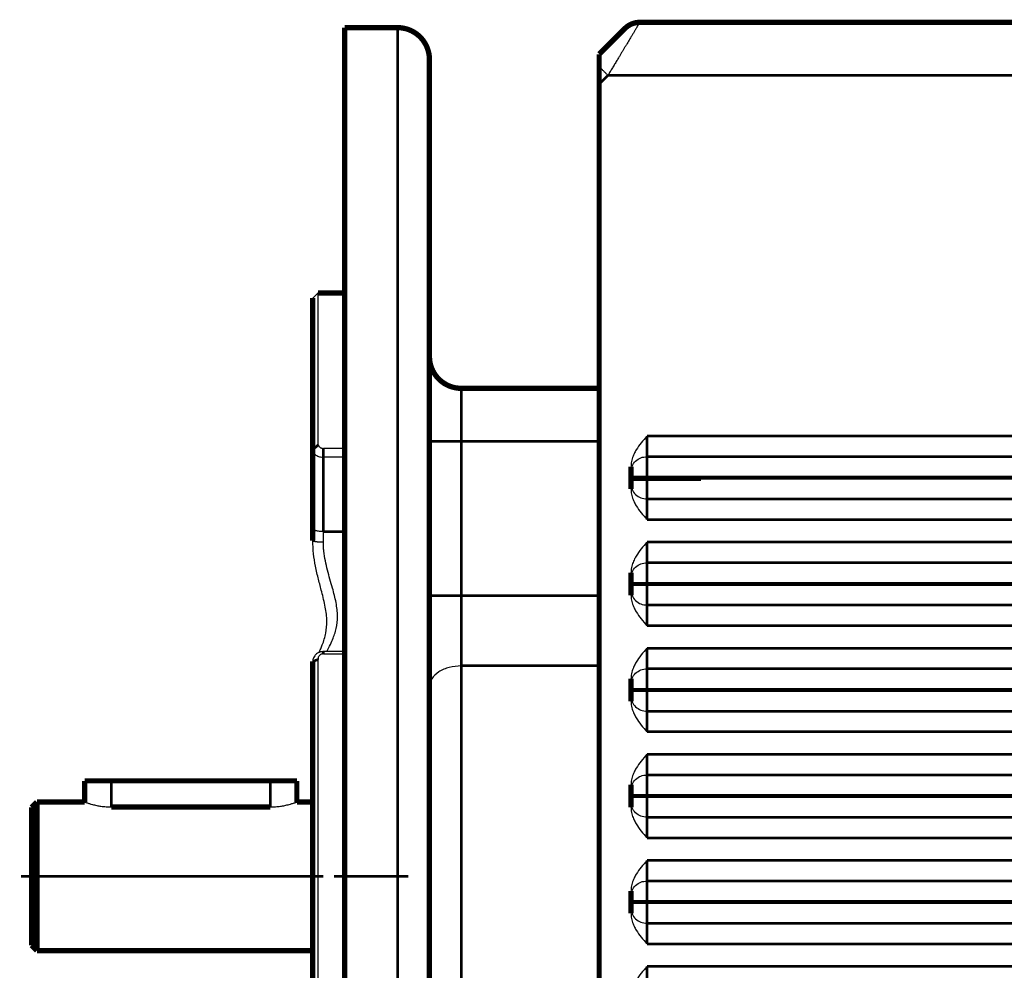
# Model space of a CAD drawing. Header units: inches. Extents: x -778 to 589, y -314 to 308.
# Tile 28 of 33: x 104 to 197, y -40 to 49. Entities that reach past the tile are written whole.
import ezdxf

# ---------------------------------------------------------------- set-up
doc = ezdxf.new("R2010")
doc.units = ezdxf.units.IN
doc.linetypes.add('DOT_CENTER', pattern=[14, 12, -1, 0, -1])
doc.layers.add('1', color=7, linetype='Continuous')

# ---------------------------------------------------------------- blocks, each defined once
blk = doc.blocks.new('Schraube_M_5x30_DIN_6912_3__51', base_point=(161.25, 6))
at = {"color": 7, "linetype": 'Continuous', "const_width": 0.5}
for points in [[(161.5, 6.25), (163, 6.25)], [(163, 6.25), (168.1, 6.25)]]:
    blk.add_lwpolyline(points, dxfattribs=at)
blk = doc.blocks.new('1400012010_05_R42_Gehäuse_B3_B14_B5_3__52', base_point=(158.25, -67))
at = {"color": 7, "linetype": 'Continuous', "const_width": 0.5}
blk.add_lwpolyline([(162.328, 49.25, 0.198912), (160.914, 48.664, 0.198912)], format="xyb", dxfattribs=at)
for points in [[(162.328, 49.25), (212.5, 49.25)], [(160.914, 48.664), (158.5, 46.25)], [(158.5, 45.078), (158.5, 46.25)], [(158.5, 43.422), (158.5, 45.078)], [(158.5, 14.75), (158.5, 43.422)], [(158.5, 9.75), (158.5, 14.75)], [(158.5, 3.75), (158.5, 9.75)], [(161.5, 7.378), (161.5, 6.861)], [(161.5, 6.377), (161.5, 6.861)], [(161.5, 6.377), (161.5, 6.25)], [(161.5, 6.25), (163, 6.25)], [(161.5, 5.766), (161.5, 6.25)], [(163, 6.25), (168.1, 6.25)], [(161.5, 5.766), (161.5, 5.249)], [(158.5, -4.792), (158.5, 3.75)], [(161.5, -2.622), (161.5, -3.139)], [(161.5, -3.623), (161.5, -3.139)], [(161.5, -3.623), (161.5, -3.75)], [(161.5, -4.234), (161.5, -3.75)], [(158.5, -11.407), (158.5, -4.792)], [(161.5, -4.234), (161.5, -4.751)], [(158.5, -11.407), (158.5, -51.093)], [(161.5, -12.622), (161.5, -13.139)], [(161.5, -13.623), (161.5, -13.139)], [(161.5, -13.623), (161.5, -13.75)], [(161.5, -14.234), (161.5, -13.75)], [(161.5, -14.234), (161.5, -14.751)], [(161.5, -22.622), (161.5, -23.139)], [(161.5, -23.623), (161.5, -23.139)], [(161.5, -23.623), (161.5, -23.75)], [(161.5, -24.234), (161.5, -23.75)], [(161.5, -24.234), (161.5, -24.751)], [(161.5, -32.622), (161.5, -33.139)], [(161.5, -33.623), (161.5, -33.139)], [(161.5, -33.623), (161.5, -33.75)], [(161.5, -34.234), (161.5, -33.75)], [(161.5, -34.234), (161.5, -34.751)]]:
    blk.add_lwpolyline(points, dxfattribs=at)
at = {"color": 124, "linetype": 'Continuous', "const_width": 0.25}
for points in [[(159.328, 44.25), (158.5, 43.422)], [(159.328, 44.25), (212.5, 44.25)], [(163, 10.25), (212.5, 10.25)], [(163, 10.25), (163, 8.314)], [(163, 6.377), (163, 8.314)], [(163, 8.314), (212.5, 8.314)], [(161.5, 6.377), (163, 6.377)], [(212.5, 6.377), (163, 6.377)], [(163, 6.377), (163, 6.25)], [(163, 4.314), (163, 6.25)], [(212.5, 6.25), (168.1, 6.25)], [(163, 4.314), (163, 2.377)], [(163, 4.314), (212.5, 4.314)], [(163, 2.377), (212.5, 2.377)], [(163, 0.25), (163, -1.686)], [(163, 0.25), (212.5, 0.25)], [(163, -3.623), (163, -1.686)], [(163, -1.686), (212.5, -1.686)], [(161.5, -3.623), (163, -3.623)], [(161.5, -3.75), (163, -3.75)], [(163, -3.623), (163, -3.75)], [(212.5, -3.623), (163, -3.623)], [(163, -5.686), (163, -3.75)], [(212.5, -3.75), (163, -3.75)], [(163, -5.686), (163, -7.623)], [(163, -5.686), (212.5, -5.686)], [(163, -7.623), (212.5, -7.623)], [(163, -9.75), (163, -11.686)], [(163, -9.75), (212.5, -9.75)], [(163, -11.686), (212.5, -11.686)], [(163, -13.623), (163, -11.686)], [(161.5, -13.623), (163, -13.623)], [(161.5, -13.75), (163, -13.75)], [(212.5, -13.623), (163, -13.623)], [(163, -13.623), (163, -13.75)], [(163, -15.686), (163, -13.75)], [(212.5, -13.75), (163, -13.75)], [(163, -15.686), (163, -17.623)], [(163, -15.686), (212.5, -15.686)], [(163, -17.623), (212.5, -17.623)], [(163, -19.75), (163, -21.686)], [(163, -19.75), (212.5, -19.75)], [(163, -23.623), (163, -21.686)], [(163, -21.686), (212.5, -21.686)], [(161.5, -23.623), (163, -23.623)], [(161.5, -23.75), (163, -23.75)], [(212.5, -23.623), (163, -23.623)], [(163, -23.623), (163, -23.75)], [(163, -25.686), (163, -23.75)], [(212.5, -23.75), (163, -23.75)], [(163, -25.686), (163, -27.623)], [(163, -25.686), (212.5, -25.686)], [(163, -27.623), (212.5, -27.623)], [(163, -29.75), (163, -31.686)], [(163, -29.75), (212.5, -29.75)], [(163, -31.686), (212.5, -31.686)], [(163, -33.623), (163, -31.686)], [(161.5, -33.623), (163, -33.623)], [(163, -33.75), (161.5, -33.75)], [(212.5, -33.623), (163, -33.623)], [(163, -33.623), (163, -33.75)], [(163, -35.686), (163, -33.75)], [(212.5, -33.75), (163, -33.75)], [(163, -35.686), (212.5, -35.686)], [(163, -35.686), (163, -37.623)], [(163, -37.623), (212.5, -37.623)], [(163, -39.75), (212.5, -39.75)], [(163, -39.75), (163, -41.686)]]:
    blk.add_lwpolyline(points, dxfattribs=at)
at = {"color": 124, "linetype": 'Continuous'}
for points, knots in [([(162.328, 49.25), (162.328, 49.249), (162.326, 49.246), (162.323, 49.24), (162.317, 49.231), (162.307, 49.215), (162.293, 49.192), (162.275, 49.161), (162.252, 49.123), (162.226, 49.079), (162.196, 49.029), (162.162, 48.973), (162.125, 48.91), (162.084, 48.842), (162.037, 48.764), (161.984, 48.675), (161.924, 48.576), (161.86, 48.469), (161.792, 48.357), (161.721, 48.238), (161.647, 48.114), (161.569, 47.984), (161.487, 47.848), (161.403, 47.708), (161.305, 47.544), (161.191, 47.354), (161.063, 47.14), (160.93, 46.919), (160.794, 46.692), (160.654, 46.46), (160.512, 46.223), (160.348, 45.95), (160.164, 45.642), (159.958, 45.299), (159.749, 44.951), (159.539, 44.601), (159.399, 44.367), (159.328, 44.25)], [0, 0, 0, 0, 0.003853, 0.009244, 0.020769, 0.036868, 0.065291, 0.101634, 0.145795, 0.197011, 0.255522, 0.32116, 0.393761, 0.473158, 0.559185, 0.667518, 0.783855, 0.907888, 1.039311, 1.177816, 1.323096, 1.474844, 1.632752, 1.796513, 1.96582, 2.207792, 2.457966, 2.715734, 2.980491, 3.251631, 3.528547, 3.810633, 4.205838, 4.606655, 5.0119, 5.420394, 5.830952, 5.830952, 5.830952, 5.830952]), ([(159.328, 44.25), (159.294, 44.284), (159.225, 44.353), (159.121, 44.457), (159.016, 44.563), (158.909, 44.669), (158.804, 44.775), (158.717, 44.862), (158.648, 44.93), (158.598, 44.981), (158.549, 45.03), (158.516, 45.062), (158.5, 45.078)], [0, 0, 0, 0, 0.144609, 0.292424, 0.44228, 0.592843, 0.742649, 0.890126, 0.962483, 1.033645, 1.103409, 1.171573, 1.171573, 1.171573, 1.171573]), ([(161.5, 6.861), (161.523, 7.052), (161.568, 7.435), (161.917, 7.915), (162.413, 8.249), (162.804, 8.292), (163, 8.314)], [0, 0, 0, 0, 0.567404, 1.13989, 1.719487, 2.304061, 2.304061, 2.304061, 2.304061]), ([(161.5, 5.766), (161.523, 5.575), (161.568, 5.192), (161.917, 4.712), (162.413, 4.378), (162.804, 4.335), (163, 4.314)], [0, 0, 0, 0, 0.567404, 1.13989, 1.719487, 2.304061, 2.304061, 2.304061, 2.304061]), ([(161.5, -3.139), (161.523, -2.948), (161.568, -2.565), (161.917, -2.085), (162.413, -1.751), (162.804, -1.708), (163, -1.686)], [0, 0, 0, 0, 0.567404, 1.13989, 1.719487, 2.304061, 2.304061, 2.304061, 2.304061]), ([(161.5, -4.234), (161.523, -4.425), (161.568, -4.808), (161.917, -5.288), (162.413, -5.622), (162.804, -5.665), (163, -5.686)], [0, 0, 0, 0, 0.567404, 1.13989, 1.719487, 2.304061, 2.304061, 2.304061, 2.304061]), ([(161.5, -13.139), (161.523, -12.948), (161.568, -12.565), (161.917, -12.085), (162.413, -11.751), (162.804, -11.708), (163, -11.686)], [0, 0, 0, 0, 0.567404, 1.13989, 1.719487, 2.304061, 2.304061, 2.304061, 2.304061]), ([(161.5, -14.234), (161.523, -14.425), (161.568, -14.808), (161.917, -15.288), (162.413, -15.622), (162.804, -15.665), (163, -15.686)], [0, 0, 0, 0, 0.567404, 1.13989, 1.719487, 2.304061, 2.304061, 2.304061, 2.304061]), ([(161.5, -23.139), (161.523, -22.948), (161.568, -22.565), (161.917, -22.085), (162.413, -21.751), (162.804, -21.708), (163, -21.686)], [0, 0, 0, 0, 0.567404, 1.13989, 1.719487, 2.304061, 2.304061, 2.304061, 2.304061]), ([(163, -25.686), (162.804, -25.665), (162.413, -25.622), (161.917, -25.288), (161.568, -24.808), (161.523, -24.425), (161.5, -24.234)], [0, 0, 0, 0, 0.584573, 1.164171, 1.736657, 2.304061, 2.304061, 2.304061, 2.304061]), ([(161.5, -33.139), (161.523, -32.948), (161.568, -32.565), (161.917, -32.085), (162.413, -31.751), (162.804, -31.708), (163, -31.686)], [0, 0, 0, 0, 0.567404, 1.13989, 1.719487, 2.304061, 2.304061, 2.304061, 2.304061]), ([(161.5, -34.234), (161.523, -34.425), (161.568, -34.808), (161.917, -35.288), (162.413, -35.622), (162.804, -35.665), (163, -35.686)], [0, 0, 0, 0, 0.567404, 1.13989, 1.719487, 2.304061, 2.304061, 2.304061, 2.304061])]:
    blk.add_open_spline(points, degree=3, knots=knots, dxfattribs=at)
at = {"color": 7, "linetype": 'Continuous'}
for points, knots in [([(163, 10.25), (162.819, 10.041), (162.458, 9.624), (162.049, 9.062), (161.772, 8.55), (161.594, 8.099), (161.519, 7.727), (161.501, 7.481), (161.5, 7.413), (161.5, 7.378)], [0, 0, 0, 0, 0.82827, 1.656557, 2.078639, 2.570399, 3.107816, 3.206853, 3.311661, 3.311661, 3.311661, 3.311661]), ([(161.5, 5.249), (161.5, 5.216), (161.501, 5.148), (161.518, 4.901), (161.594, 4.528), (161.772, 4.077), (162.049, 3.565), (162.458, 3.003), (162.819, 2.586), (163, 2.377)], [0, 0, 0, 0, 0.099778, 0.203845, 0.741263, 1.233023, 1.655104, 2.483391, 3.311661, 3.311661, 3.311661, 3.311661]), ([(163, 0.25), (162.819, 0.041), (162.458, -0.376), (162.049, -0.938), (161.772, -1.45), (161.594, -1.901), (161.518, -2.274), (161.501, -2.521), (161.5, -2.589), (161.5, -2.622)], [0, 0, 0, 0, 0.82827, 1.656557, 2.078639, 2.570399, 3.107816, 3.211883, 3.311661, 3.311661, 3.311661, 3.311661]), ([(161.5, -4.751), (161.5, -4.786), (161.501, -4.854), (161.519, -5.1), (161.594, -5.472), (161.772, -5.923), (162.049, -6.435), (162.458, -6.997), (162.819, -7.414), (163, -7.623)], [0, 0, 0, 0, 0.104808, 0.203845, 0.741262, 1.233023, 1.655104, 2.483391, 3.311661, 3.311661, 3.311661, 3.311661]), ([(163, -9.75), (162.819, -9.959), (162.458, -10.376), (162.049, -10.938), (161.772, -11.45), (161.594, -11.901), (161.518, -12.274), (161.501, -12.521), (161.5, -12.589), (161.5, -12.622)], [0, 0, 0, 0, 0.82827, 1.656557, 2.078639, 2.570399, 3.107816, 3.211883, 3.311661, 3.311661, 3.311661, 3.311661]), ([(161.5, -14.751), (161.5, -14.784), (161.501, -14.852), (161.518, -15.099), (161.594, -15.472), (161.772, -15.923), (162.049, -16.435), (162.458, -16.997), (162.819, -17.414), (163, -17.623)], [0, 0, 0, 0, 0.099778, 0.203845, 0.741263, 1.233023, 1.655104, 2.483391, 3.311661, 3.311661, 3.311661, 3.311661]), ([(163, -19.75), (162.819, -19.959), (162.458, -20.376), (162.049, -20.938), (161.772, -21.45), (161.594, -21.901), (161.518, -22.274), (161.501, -22.521), (161.5, -22.589), (161.5, -22.622)], [0, 0, 0, 0, 0.82827, 1.656557, 2.078639, 2.570399, 3.107816, 3.211883, 3.311661, 3.311661, 3.311661, 3.311661]), ([(161.5, -24.751), (161.5, -24.786), (161.501, -24.854), (161.519, -25.1), (161.594, -25.472), (161.772, -25.923), (162.049, -26.435), (162.458, -26.997), (162.819, -27.414), (163, -27.623)], [0, 0, 0, 0, 0.104808, 0.203845, 0.741262, 1.233023, 1.655104, 2.483391, 3.311661, 3.311661, 3.311661, 3.311661]), ([(163, -29.75), (162.819, -29.959), (162.458, -30.376), (162.049, -30.938), (161.772, -31.45), (161.594, -31.901), (161.519, -32.273), (161.501, -32.519), (161.5, -32.587), (161.5, -32.622)], [0, 0, 0, 0, 0.82827, 1.656557, 2.078639, 2.570399, 3.107816, 3.206853, 3.311661, 3.311661, 3.311661, 3.311661]), ([(161.5, -34.751), (161.5, -34.786), (161.501, -34.854), (161.519, -35.1), (161.594, -35.472), (161.772, -35.923), (162.049, -36.435), (162.458, -36.997), (162.819, -37.414), (163, -37.623)], [0, 0, 0, 0, 0.104808, 0.203845, 0.741262, 1.233023, 1.655104, 2.483391, 3.311661, 3.311661, 3.311661, 3.311661]), ([(163, -39.75), (162.819, -39.959), (162.458, -40.376), (162.049, -40.938), (161.772, -41.45), (161.594, -41.901), (161.518, -42.274), (161.501, -42.521), (161.5, -42.589), (161.5, -42.622)], [0, 0, 0, 0, 0.82827, 1.656557, 2.078639, 2.570399, 3.107816, 3.211883, 3.311661, 3.311661, 3.311661, 3.311661])]:
    blk.add_open_spline(points, degree=3, knots=knots, dxfattribs=at)
blk = doc.blocks.new('1410012150_00_R42_B5_Flansch__53', base_point=(131.25, -111.5))
at = {"color": 7, "linetype": 'Continuous', "const_width": 0.5}
for points in [[(139.5, 48.75), (134.5, 48.75)], [(134.5, 23.75), (134.5, 48.75)], [(142.5, 17.75), (142.5, 45.75)], [(131.5, 8.97), (131.5, 23.25)], [(134.5, 23.75), (132, 23.75)], [(134.5, 9.088), (134.5, 23.75)], [(142.5, 9.75), (142.5, 17.75)], [(158.5, 14.75), (145.5, 14.75)], [(158.5, 9.75), (158.5, 14.75)], [(134.5, 8.262), (134.5, 9.088)], [(142.5, -4.792), (142.5, 9.75)], [(158.5, 3.75), (158.5, 9.75)], [(131.5, 8.97), (131.5, 1.5)], [(134.5, 1.25), (134.5, 8.262)], [(158.5, -4.792), (158.5, 3.75)], [(131.5, 1.5), (131.5, 0.386)], [(134.5, -10.067), (134.5, 1.25)], [(142.5, -13.391), (142.5, -4.792)], [(158.5, -11.407), (158.5, -4.792)], [(134.5, -10.281), (134.5, -10.067)], [(134.5, -24.45), (134.5, -10.281)], [(131.5, -10.998), (131.5, -47.663)], [(158.5, -11.407), (158.5, -51.093)], [(142.5, -31.25), (142.5, -13.391)], [(134.5, -31.25), (134.5, -24.45)], [(134.5, -38.05), (134.5, -31.25)], [(142.5, -49.109), (142.5, -31.25)], [(134.5, -48.649), (134.5, -38.05)]]:
    blk.add_lwpolyline(points, dxfattribs=at)
for points in [[(142.5, 45.75, 0.414214), (139.5, 48.75, 0.414214)], [(142.5, 17.75, 0.414214), (145.5, 14.75, 0.414214)]]:
    blk.add_lwpolyline(points, format="xyb", dxfattribs=at)
at = {"color": 124, "linetype": 'Continuous', "const_width": 0.25}
for points in [[(139.5, -31.25), (139.5, 48.75)], [(145.5, 9.75), (145.5, 14.75)], [(131.5, 8.97), (132.016, 9.411)], [(145.5, 9.75), (142.5, 9.75)], [(145.5, 9.75), (145.5, -4.792)], [(158.5, 9.75), (145.5, 9.75)], [(132.5, 8.262), (132.5, 9.088)], [(132.5, 8.262), (132.5, 1.25)], [(132.5, 1.25), (134.5, 1.25)], [(145.5, -4.792), (142.5, -4.792)], [(158.5, -4.792), (145.5, -4.792)], [(145.5, -11.407), (145.5, -4.792)], [(132.5, -10.067), (132.5, -10.281)], [(132, -10.812), (131.5, -10.998)], [(158.5, -11.407), (145.5, -11.407)], [(145.5, -11.407), (145.5, -51.093)], [(139.5, -111.25), (139.5, -31.25)]]:
    blk.add_lwpolyline(points, dxfattribs=at)
at = {"color": 7, "linetype": 'Continuous'}
blk.add_open_spline([(131.5, 23.25), (131.542, 23.292), (131.625, 23.375), (131.75, 23.5), (131.875, 23.625), (131.958, 23.708), (132, 23.75)], degree=3, dxfattribs=at)
for points, knots in [([(132.016, 9.411), (132.014, 9.442), (132.009, 9.505), (132, 9.603), (131.999, 9.705), (132, 9.845), (132, 10.02), (132, 10.298), (132, 10.642), (132, 11.184), (132, 11.846), (132, 12.867), (132, 14.084), (132, 15.606), (132, 17.138), (132, 18.648), (132, 20.212), (132, 21.891), (132, 23.13), (132, 23.75)], [0, 0, 0, 0, 0.094434, 0.189631, 0.294545, 0.399135, 0.610004, 0.819494, 1.234147, 1.643203, 2.443873, 3.221537, 4.705957, 6.093573, 7.789357, 9.300401, 10.622398, 12.481098, 14.339799, 14.339799, 14.339799, 14.339799]), ([(132.016, 9.411), (132.024, 9.388), (132.042, 9.342), (132.081, 9.283), (132.133, 9.226), (132.197, 9.175), (132.271, 9.136), (132.35, 9.107), (132.425, 9.091), (132.478, 9.089), (132.5, 9.088)], [0, 0, 0, 0, 0.0717003, 0.1469551, 0.2116149, 0.3011531, 0.3923253, 0.4605869, 0.5533343, 0.6205315, 0.6205315, 0.6205315, 0.6205315]), ([(131.5, 8.97), (131.504, 8.921), (131.51, 8.839), (131.554, 8.724), (131.621, 8.613), (131.73, 8.501), (131.88, 8.402), (132.047, 8.331), (132.255, 8.275), (132.407, 8.267), (132.5, 8.262)], [0, 0, 0, 0, 0.146216, 0.246077, 0.365848, 0.533108, 0.710247, 0.901494, 1.075877, 1.354702, 1.354702, 1.354702, 1.354702]), ([(134.5, 9.088), (134.333, 9.088), (134, 9.088), (133.5, 9.088), (133, 9.088), (132.667, 9.088), (132.5, 9.088)], [0, 0, 0, 0, 0.499961, 0.999922, 1.499806, 1.99969, 1.99969, 1.99969, 1.99969]), ([(134.5, 8.262), (134.333, 8.262), (134, 8.262), (133.5, 8.262), (133, 8.262), (132.667, 8.262), (132.5, 8.262)], [0, 0, 0, 0, 0.499961, 0.999922, 1.499961, 2, 2, 2, 2]), ([(132.091, -10.148), (132.143, -10.032), (132.251, -9.796), (132.499, -9.202), (132.773, -8.346), (132.876, -7.133), (132.697, -5.82), (132.37, -4.515), (132.031, -3.236), (131.756, -2.043), (131.547, -0.829), (131.516, -0.023), (131.5, 0.386)], [0, 0, 0, 0, 0.381384, 0.779157, 1.932964, 3.060975, 4.398623, 5.886661, 7.099041, 8.36709, 9.559882, 10.785387, 10.785387, 10.785387, 10.785387]), ([(132.091, -10.148), (132.043, -10.17), (131.933, -10.222), (131.794, -10.33), (131.663, -10.476), (131.569, -10.639), (131.51, -10.823), (131.503, -10.94), (131.5, -10.998)], [0, 0, 0, 0, 0.155755, 0.365414, 0.521824, 0.743312, 0.923203, 1.095218, 1.095218, 1.095218, 1.095218]), ([(132.5, -10.067), (132.458, -10.068), (132.38, -10.071), (132.272, -10.09), (132.185, -10.113), (132.13, -10.132), (132.101, -10.144), (132.094, -10.147), (132.091, -10.148)], [0, 0, 0, 0, 0.1256788, 0.2350477, 0.3263396, 0.3968498, 0.408057, 0.420018, 0.420018, 0.420018, 0.420018]), ([(134.5, -10.067), (134.333, -10.067), (134, -10.067), (133.5, -10.067), (133, -10.067), (132.667, -10.067), (132.5, -10.067)], [0, 0, 0, 0, 0.499973, 0.999946, 1.499973, 2, 2, 2, 2]), ([(132.5, -10.281), (132.46, -10.284), (132.39, -10.288), (132.285, -10.323), (132.199, -10.372), (132.119, -10.443), (132.062, -10.518), (132.019, -10.614), (131.998, -10.71), (131.999, -10.78), (132, -10.812)], [0, 0, 0, 0, 0.1202926, 0.208577, 0.3301846, 0.4125904, 0.5299772, 0.6103082, 0.7262125, 0.8208133, 0.8208133, 0.8208133, 0.8208133]), ([(132, -47.814), (132, -44.746), (132, -38.539), (132, -29.213), (132, -19.946), (132, -13.819), (132, -10.812)], [0, 0, 0, 0, 9.202437, 18.621273, 27.979459, 37.002087, 37.002087, 37.002087, 37.002087]), ([(132.5, -10.281), (132.667, -10.281), (133, -10.281), (133.5, -10.281), (134, -10.281), (134.333, -10.281), (134.5, -10.281)], [0, 0, 0, 0, 0.49992, 0.999841, 1.499814, 1.999788, 1.999788, 1.999788, 1.999788])]:
    blk.add_open_spline(points, degree=3, knots=knots, dxfattribs=at)
at = {"color": 124, "linetype": 'Continuous'}
for points, knots in [([(132.5, 1.25), (132.439, 1.251), (132.316, 1.252), (132.134, 1.266), (131.958, 1.288), (131.815, 1.316), (131.707, 1.347), (131.632, 1.375), (131.574, 1.404), (131.532, 1.434), (131.51, 1.462), (131.501, 1.484), (131.5, 1.495), (131.5, 1.5)], [0, 0, 0, 0, 0.182026, 0.368621, 0.549223, 0.712389, 0.806552, 0.88639, 0.951446, 1.001595, 1.039886, 1.056408, 1.07172, 1.07172, 1.07172, 1.07172]), ([(132.5, 0.237), (132.5, 0.322), (132.5, 0.492), (132.5, 0.746), (132.5, 0.998), (132.5, 1.166), (132.5, 1.25)], [0, 0, 0, 0, 0.255255, 0.509345, 0.761855, 1.012863, 1.012863, 1.012863, 1.012863]), ([(132.5, 0.237), (132.46, 0.237), (132.379, 0.238), (132.256, 0.241), (132.149, 0.246), (132.059, 0.252), (131.988, 0.258), (131.92, 0.265), (131.855, 0.272), (131.794, 0.28), (131.738, 0.289), (131.688, 0.299), (131.643, 0.309), (131.604, 0.319), (131.573, 0.33), (131.547, 0.34), (131.528, 0.35), (131.514, 0.36), (131.505, 0.37), (131.501, 0.378), (131.5, 0.383), (131.5, 0.385), (131.5, 0.386)], [0, 0, 0, 0, 0.12037, 0.244103, 0.368289, 0.441638, 0.513123, 0.582004, 0.647545, 0.709016, 0.765865, 0.817374, 0.863318, 0.903482, 0.937683, 0.963819, 0.985225, 1.002302, 1.015374, 1.025884, 1.028419, 1.030907, 1.030907, 1.030907, 1.030907]), ([(132.822, -10.067), (132.912, -9.893), (133.101, -9.523), (133.437, -8.808), (133.751, -7.884), (133.88, -6.694), (133.721, -5.414), (133.339, -3.973), (132.863, -2.383), (132.588, -1.074), (132.508, -0.188), (132.503, 0.095), (132.5, 0.237)], [0, 0, 0, 0, 0.587493, 1.246746, 2.368216, 3.497957, 4.807246, 6.210241, 7.968692, 9.788204, 10.207687, 10.635499, 10.635499, 10.635499, 10.635499]), ([(145.5, -11.407), (145.112, -11.435), (144.367, -11.488), (143.401, -11.914), (142.662, -12.552), (142.551, -13.125), (142.5, -13.391)], [0, 0, 0, 0, 1.157941, 2.222029, 3.137086, 3.930044, 3.930044, 3.930044, 3.930044])]:
    blk.add_open_spline(points, degree=3, knots=knots, dxfattribs=at)
at = {"layer": '1', "color": 30, "linetype": 'DOT_CENTER', "const_width": 0.25}
blk.add_lwpolyline([(140.5, -31.25), (133.5, -31.25)], dxfattribs=at)
blk = doc.blocks.new('D6885T1A5X5X20L1_3__54', base_point=(109.75, -24.837))
at = {"color": 7, "linetype": 'Continuous', "const_width": 0.5}
for points in [[(110, -24.25), (110, -22.25)], [(110, -22.25), (112.5, -22.25)], [(127.5, -22.25), (112.5, -22.25)], [(127.5, -22.25), (130, -22.25)], [(130, -24.25), (130, -22.25)]]:
    blk.add_lwpolyline(points, dxfattribs=at)
at = {"color": 124, "linetype": 'Continuous', "const_width": 0.25}
for points in [[(112.5, -24.712), (112.5, -22.25)], [(127.5, -24.712), (127.5, -22.25)]]:
    blk.add_lwpolyline(points, dxfattribs=at)
blk = doc.blocks.new('1410012020_01_R42_Abtriebswelle_B3_B14_B5_3__55', base_point=(104.75, -38.5))
at = {"color": 7, "linetype": 'Continuous', "const_width": 0.5}
for points in [[(105, -24.75), (105.5, -24.25)], [(105.5, -31.25), (105.5, -24.25)], [(110, -24.25), (105.5, -24.25)], [(131.5, -24.25), (130, -24.25)], [(105, -31.25), (105, -24.75)], [(127.5, -24.712), (112.5, -24.712)], [(134.5, -31.25), (134.5, -24.45)], [(105, -37.75), (105, -31.25)], [(105.5, -38.25), (105.5, -31.25)], [(134.5, -38.05), (134.5, -31.25)], [(105, -37.75), (105.5, -38.25)], [(131.5, -38.25), (105.5, -38.25)]]:
    blk.add_lwpolyline(points, dxfattribs=at)
at = {"color": 7, "linetype": 'Continuous'}
for points, knots in [([(110, -24.25), (110.032, -24.261), (110.095, -24.284), (110.249, -24.336), (110.46, -24.402), (110.775, -24.49), (111.133, -24.574), (111.563, -24.649), (112.018, -24.701), (112.34, -24.708), (112.5, -24.712)], [0, 0, 0, 0, 0.100942, 0.201883, 0.486625, 0.765299, 1.18198, 1.58893, 2.07438, 2.554681, 2.554681, 2.554681, 2.554681]), ([(127.5, -24.712), (127.66, -24.708), (127.982, -24.701), (128.437, -24.649), (128.867, -24.574), (129.225, -24.49), (129.54, -24.402), (129.751, -24.336), (129.905, -24.284), (129.968, -24.261), (130, -24.25)], [0, 0, 0, 0, 0.480301, 0.965752, 1.372701, 1.789382, 2.068057, 2.352798, 2.453739, 2.554681, 2.554681, 2.554681, 2.554681])]:
    blk.add_open_spline(points, degree=3, knots=knots, dxfattribs=at)
at = {"layer": '1', "color": 30, "linetype": 'DOT_CENTER', "const_width": 0.25}
blk.add_lwpolyline([(104, -31.25), (132.5, -31.25)], dxfattribs=at)
blk = doc.blocks.new('1402012040_01_R42_B5_2__56', base_point=(104.75, -111.5))
for name, p in [('1400012010_05_R42_Gehäuse_B3_B14_B5_3__52', (158.25, -67)), ('1410012150_00_R42_B5_Flansch__53', (131.25, -111.5)), ('Schraube_M_5x30_DIN_6912_3__51', (161.25, 6)), ('D6885T1A5X5X20L1_3__54', (109.75, -24.837)), ('1410012020_01_R42_Abtriebswelle_B3_B14_B5_3__55', (104.75, -38.5))]:
    blk.add_blockref(name, p)
blk = doc.blocks.new('R42_B5_HV_Motor__57', base_point=(104.75, -111.5))
blk.add_blockref('1402012040_01_R42_B5_2__56', (104.75, -111.5))
blk = doc.blocks.new('Rckans1', base_point=(346.25, 0))
blk.add_blockref('R42_B5_HV_Motor__57', (104.75, -111.5))

msp = doc.modelspace()

# ---------------------------------------------------------------- block references
msp.add_blockref('Rckans1', (346.25, 0))

doc.saveas('drawing.dxf')
